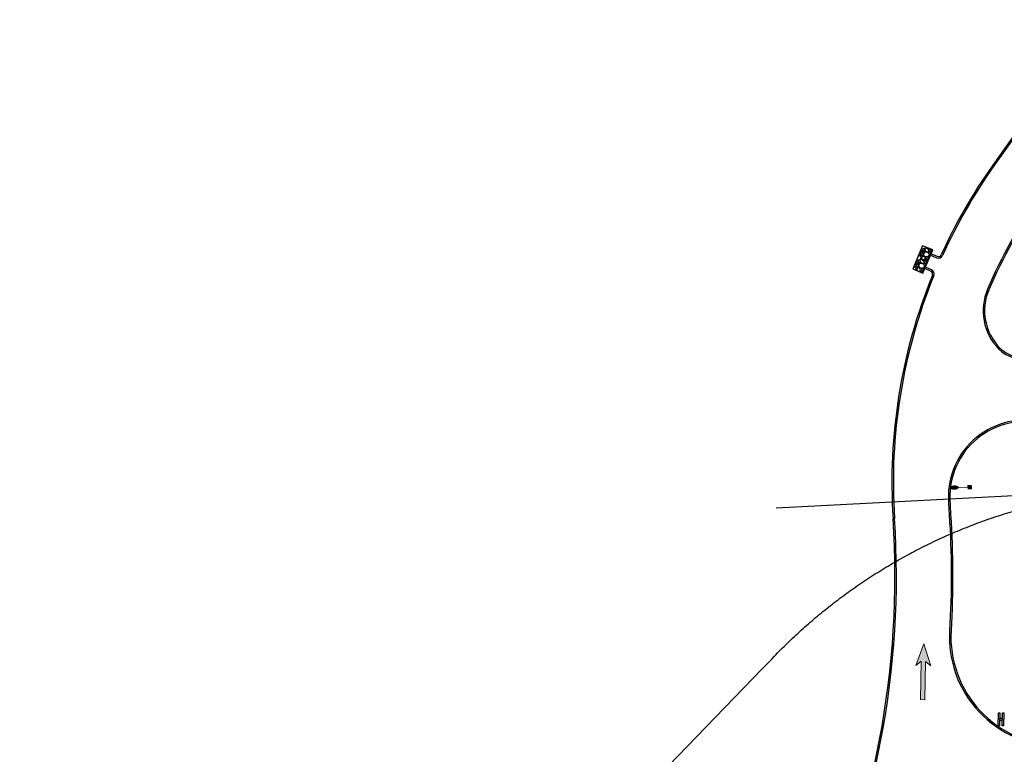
# Model space of a CAD drawing. Header units: feet. Extents: x 130225 to 136325, y 575087 to 575951.
# Tile 2 of 10: x 132354 to 132804, y 575449 to 575784. Entities that reach past the tile are written whole.
import ezdxf

# ---------------------------------------------------------------- set-up
doc = ezdxf.new("R2010")
doc.units = ezdxf.units.FT
doc.header["$MEASUREMENT"] = 0
doc.linetypes.add('elec', pattern=[0])
for name, color, linetype in [('C-STM', 132, 'Continuous'), ('DR_P_Erosion_Control', 7, 'Continuous'), ('LT_P_Luminaires', 2, 'Continuous'), ('PV_P_Curb', 120, 'Continuous'), ('PV_P_EOP', 7, 'Continuous'), ('SH_Text', 7, 'Continuous'), ('SN_P_Signs', 120, 'Continuous'), ('UT_P_Electric', 1, 'elec')]:
    doc.layers.add(name, color=color, linetype=linetype)

# ---------------------------------------------------------------- blocks, each defined once
blk = doc.blocks.new('*U897')
h = blk.add_hatch(color=0)
h.dxf.hatch_style = 1
h.paths.add_polyline_path([(-0.7299289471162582, -12.73890512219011), (0.2699082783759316, -12.75694514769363), (0.4277585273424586, -4.008369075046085), (1.645628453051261, -5.030505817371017), (-3.552713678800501e-15, 0), (-1.826028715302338, -4.967866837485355), (-0.5720787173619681, -3.990329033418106)])
at = {"color": 0, "linetype": 'Continuous', "lineweight": 0, "flags": 128}
blk.add_lwpolyline([(-0.7299289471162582, -12.73890512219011), (0.2699082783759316, -12.75694514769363), (0.4277585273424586, -4.008369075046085), (1.645628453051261, -5.030505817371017), (-3.552713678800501e-15, 0), (-1.826028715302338, -4.967866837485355), (-0.5720787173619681, -3.990329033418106)], close=True, dxfattribs=at)
blk = doc.blocks.new('*U906')
at = {"color": 0}
blk.add_lwpolyline([(-0.0318317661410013, -0.07431228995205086), (-0.02850495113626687, 0.07565081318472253), (-0.01327432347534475, 0.07531293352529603), (-0.01660113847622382, -0.07465016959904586)], close=True, dxfattribs=at)
blk.add_ellipse((0, 0), major_axis=(-0.008711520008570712, -0.012138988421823), ratio=0.9999999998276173, start_param=0.6002916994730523, end_param=6.883477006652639, dxfattribs=at)
blk = doc.blocks.new('CGMP')
at = {"layer": 'LT_P_Luminaires', "linetype": 'Continuous', "lineweight": 0, "true_color": 0xe0e000}
h = blk.add_hatch(color=52, dxfattribs=at)
edge = h.paths.add_edge_path()
edge.add_ellipse((0.3499708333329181, 4.999999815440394e-06), major_axis=(0.09999999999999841, -2.220446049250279e-17), ratio=0.5000000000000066, start_angle=0, end_angle=360)
at = {"layer": 'LT_P_Luminaires', "color": 52, "linetype": 'Continuous', "lineweight": 13, "true_color": 0xe0e000}
blk.add_line((0, 0), (0.25, 0), dxfattribs=at)
at = {"layer": 'LT_P_Luminaires', "color": 7, "linetype": 'Continuous', "lineweight": 0, "extrusion": (0, 0, -1)}
blk.add_solid([(0.0499999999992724, 0.0500000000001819), (-0.0499999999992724, 0.0500000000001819), (0.0499999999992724, -0.0500000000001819), (-0.0499999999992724, -0.0500000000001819)], dxfattribs=at)

msp = doc.modelspace()

# ---------------------------------------------------------------- hatches: boundary and pattern name
at = {"layer": 'DR_P_Erosion_Control'}
h = msp.add_hatch(dxfattribs=at)
h.set_pattern_fill('GRAVEL', color=256, scale=4, angle=112.3455221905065)
h.set_pattern_definition([(340.3583096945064, (715789.2588163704, 670948.5602569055), (45.46280214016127, -15.91017352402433), [0.5381439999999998, -53.27635218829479]), (297.3152629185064, (715789.7656483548, 670948.3793664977), (-21.94880601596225, 42.87481678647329), [0.9234719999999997, -91.42369904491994]), (244.8559692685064, (715790.1894168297, 670947.5588664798), (25.48830433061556, 53.72472747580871), [0.6511519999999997, -64.46413038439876]), (19.61921119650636, (715791.7074229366, 670946.4962012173), (-75.51340003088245, -26.7156586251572), [0.8409519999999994, -83.25423216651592]), (45.17917636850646, (715792.4995532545, 670946.7785654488), (-36.79175870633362, -36.74733311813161), [0.8246199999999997, -81.63749251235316]), (109.6192111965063, (715793.0808221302, 670947.3634812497), (26.7156586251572, -75.51340003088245), [0.8409519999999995, -83.25423216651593]), (150.0397626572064, (715792.7984578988, 670948.1556115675), (56.76625651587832, -32.88756788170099), [1.112116, -110.099394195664]), (184.6008505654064, (715791.8349523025, 670948.71100059), (-92.03725070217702, -7.559397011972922), [1.049951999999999, -103.9452859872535]), (233.7750878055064, (715790.788383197, 670948.6267800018), (-35.92909692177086, -49.36699296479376), [0.8437999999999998, -83.53629243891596]), (287.5818804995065, (715790.2897335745, 670947.9460828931), (-13.02877794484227, 42.21671405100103), [0.963328, -47.20305031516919]), (334.7429599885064, (715790.580724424, 670947.0277559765), (58.94512377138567, -27.66717158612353), [1.245792, -123.3335000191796]), (251.1595970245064, (715790.2388623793, 670950.1740443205), (-11.55243901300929, -35.02200954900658), [0.4252039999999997, -42.09537925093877]), (283.8147565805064, (715790.1015493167, 670949.771620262), (-12.37067520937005, 51.13674212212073), [0.8089479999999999, -80.08604566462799]), (337.3455221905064, (715790.2947132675, 670948.9860709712), (3.69963177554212, 1.520764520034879), [0.5656839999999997, -5.091170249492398]), (315.5441127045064, (715789.9572109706, 670948.5446050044), (-15.00308615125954, 15.45662983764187), [0.304632, -30.1584604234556]), (44.14693167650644, (715790.1746534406, 670948.3312537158), (-9.57813080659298, -8.261925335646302), [0.430812, -21.109847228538]), (143.3092787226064, (715790.483786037, 670948.6313154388), (-11.96155711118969, 8.057366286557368), [0.699716, -22.6240915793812]), (273.9105733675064, (715789.9227044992, 670949.0493913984), (0.6581027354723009, 8.920028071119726), [0.5059639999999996, -12.14314664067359]), (128.7350625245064, (715791.0566968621, 670946.185467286), (-26.30654052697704, 32.43402419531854), [0.7087999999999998, -70.17138058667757]), (182.6916981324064, (715790.6131853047, 670946.7383664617), (46.77900761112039, 1.929882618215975), [0.5946439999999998, -58.86963098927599]), (45.54411270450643, (715789.1827781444, 670948.7452384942), (-15.45662983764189, -15.00308615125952), [0.6092599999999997, -29.85383242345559]), (95.95598185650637, (715789.6094807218, 670949.1801234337), (4.108749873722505, -41.55861131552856), [0.7087999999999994, -70.17138058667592]), (91.78947697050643, (715793.3504685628, 670947.1283412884), (0.2045590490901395, -21.53968791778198), [0.6835199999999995, -33.49249498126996]), (47.12066275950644, (715793.3291241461, 670947.8115282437), (-33.09212693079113, -35.22656859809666), [0.5727119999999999, -56.69857225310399]), (179.1469316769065, (715792.8672022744, 670950.3029993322), (-21.53968791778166, -0.2045590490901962), [0.6092599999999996, -29.85383242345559]), (129.6995468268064, (715792.2580079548, 670950.3120702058), (34.56846586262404, -42.01215500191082), [0.670524, -66.38169445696]), (181.7894769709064, (715793.6123768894, 670948.490179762), (21.53968791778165, 0.2045590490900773), [0.3417599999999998, -33.83425498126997]), (213.6554546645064, (715792.9584481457, 670950.0810214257), (-13.27776258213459, -9.782689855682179), [0.20396, -20.1921180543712]), (278.3092787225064, (715792.7886742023, 670949.9679868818), (-0.8626617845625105, 12.61965984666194), [0.8246199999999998, -15.6678025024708]), (298.3545281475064, (715792.9078455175, 670949.1520223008), (-18.9072769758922, 35.47555323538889), [0.7641999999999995, -75.65569269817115]), (56.03558971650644, (715790.816752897, 670948.7681842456), (-5.87849903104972, -6.741160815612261), [0.5768879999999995, -13.84531710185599]), (105.5027487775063, (715791.1390475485, 670949.2466465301), (-18.45373328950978, 65.93526922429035), [1.007175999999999, -99.71025049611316]), (173.2909180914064, (715790.8698453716, 670950.2171774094), (31.98048050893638, -4.153175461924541), [0.4118239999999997, -40.77069656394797]), (202.3455221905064, (715790.4608402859, 670950.2652901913), (-2.178867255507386, -5.220396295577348), [0.24, -3.76]), (232.6019593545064, (715792.8272718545, 670949.0324067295), (19.81436434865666, 25.44387874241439), [0.5556959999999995, -55.01407995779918]), (160.3583096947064, (715792.489769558, 670948.5909407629), (-45.46280214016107, 15.91017352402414), [1.076287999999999, -52.73820818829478]), (112.3455221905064, (715791.4761055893, 670948.9527215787), (-5.220396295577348, 2.178867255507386), [1.04, -2.96]), (77.65036865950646, (715791.0807068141, 670949.91462584), (10.6897772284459, 47.64166939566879), [0.6324559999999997, -62.61309720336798]), (6.40012628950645, (715791.2159742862, 670950.5324467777), (16.31929162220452, 2.383426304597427), [0.582408, -28.538031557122]), (319.9914975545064, (715791.7947533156, 670950.5973685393), (65.89084363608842, -55.08535853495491), [0.94826, -93.87789672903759]), (287.7716009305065, (715792.52107336, 670949.987729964), (16.07030698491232, -49.61597760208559), [1.003196, -99.31629363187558])])
h.paths.add_polyline_path([(132762.078757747, 575670.613281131), (132766.6877789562, 575668.675002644), (132767.5600619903, 575670.7491994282), (132767.5612403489, 575670.748703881), (132770.2723580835, 575677.2020501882), (132771.1458194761, 575679.2757514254), (132766.5367982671, 575681.2140299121)])

# ---------------------------------------------------------------- linework, layer by layer
at = {"layer": 'C-STM', "color": 9, "linetype": 'Continuous', "lineweight": -3}
msp.add_line((133044.5425330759, 575579.5190813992, 1225), (132699.6159262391, 575561.3661310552), dxfattribs=at)
at = {"layer": 'DR_P_Erosion_Control'}
msp.add_lwpolyline([(132770.2735364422, 575677.2015546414), (132771.1458194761, 575679.2757514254), (132766.5367982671, 575681.2140299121), (132762.078757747, 575670.613281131), (132766.6877789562, 575668.675002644), (132767.5600619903, 575670.7491994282)], dxfattribs=at)
at = {"layer": 'PV_P_Curb'}
msp.add_line((132845.5102475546, 575784.378051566), (132798.5376447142, 575717.9957847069), dxfattribs=at)
for points in [[(133021.1222770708, 575671.6710451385, -0.2028329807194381), (132981.803597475, 575687.9147027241), (132922.498095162, 575747.5404607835, 0.4656213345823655), (132847.2493662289, 575741.2466470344), (132820.0336442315, 575702.785050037, 0.05331859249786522), (132796.7733340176, 575661.1305303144, 0.3040872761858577), (132801.8278427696, 575634.5136005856, 0.5406001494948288), (132825.3418826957, 575639.2426341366, -0.6470190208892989), (132872.1271567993, 575641.1670519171, -0.1763315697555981), (132873.7392088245, 575627.1220848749), (132864.7673345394, 575589.6156588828), (132821.2590176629, 575600.0232394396, 0.4955095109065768), (132778.9587409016, 575565.4441983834, 0.007803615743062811), (132779.3101557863, 575558.4510041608, -0.03108660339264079), (132779.5038232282, 575505.5723364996, 0.4283334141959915), (132828.6194997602, 575453.1886188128, 0.4306524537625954)], [(132773.1009143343, 575676.3709155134, 0.4060623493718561), (132775.0511021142, 575677.1334106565)], [(132770.9824431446, 575667.6951265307, 0.4110339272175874), (132770.1771630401, 575669.645156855)], [(132589.3971230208, 575207.4680363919, 0.2574610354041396), (132753.0338359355, 575556.7191093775)]]:
    msp.add_lwpolyline(points, format="xyb", dxfattribs=at)
for points in [[(132770.1771630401, 575669.6451568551), (132767.5600619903, 575670.7491994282), (132770.4028730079, 575677.5091033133)], [(132770.4028730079, 575677.5091033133), (132773.1009143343, 575676.3709155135)]]:
    msp.add_lwpolyline(points, dxfattribs=at)
for radius, start, end in [(250.6666666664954, 144.7164813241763, 155.5059580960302), (250.6666666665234, 157.8547850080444, 183.7709596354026)]:
    msp.add_arc((133003.1577919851, 575573.2049938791), radius, start, end, dxfattribs=at)
at = {"layer": 'PV_P_EOP'}
msp.add_line((132846.054450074, 575783.9929696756), (132799.0818472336, 575717.6107028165), dxfattribs=at)
for points in [[(133021.123623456, 575672.1710433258, -0.1989123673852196), (132982.2762696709, 575688.3848361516), (132922.9707673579, 575748.010594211, 0.4656213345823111), (132846.7051637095, 575741.6317289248), (132819.489441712, 575703.1701319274, 0.05331859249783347), (132796.1600072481, 575661.3918246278, 0.3040872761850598), (132801.3529956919, 575634.0456639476, 0.5406001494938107), (132825.9607118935, 575638.9946525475, -0.6470190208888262), (132871.5307840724, 575640.8690854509, -0.1763315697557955), (132873.0908344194, 575627.2771818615), (132864.274057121, 575590.4191302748), (132821.4141146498, 575600.6716138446, 0.4955095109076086), (132778.2924732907, 575565.4211350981, 0.007803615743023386), (132778.6449324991, 575558.4071587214, -0.03108660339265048), (132778.8382966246, 575505.6113080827, 0.4306524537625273), (132828.618153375, 575452.6886206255)], [(132772.9914114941, 575675.6935500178, 0.4064659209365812), (132775.5915511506, 575676.7115445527)], [(132771.6614914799, 575667.594165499, 0.4112072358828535), (132770.5882341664, 575670.1953035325)], [(132589.789163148, 575206.9288249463, 0.2574610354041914), (132753.6990592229, 575556.7629548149)]]:
    msp.add_lwpolyline(points, format="xyb", dxfattribs=at)
for points in [[(132770.1454762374, 575676.8941279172), (132772.9914114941, 575675.6935500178)], [(132770.5882341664, 575670.1953035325), (132767.8153807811, 575671.3650514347)]]:
    msp.add_lwpolyline(points, dxfattribs=at)
for centre, radius, start, end in [((133003.1577919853, 575573.2049938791), 250.0000000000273, 144.7164813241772, 155.543251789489), ((133003.1577919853, 575573.204993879), 250.000000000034, 157.8180553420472, 183.7709596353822)]:
    msp.add_arc(centre, radius, start, end, dxfattribs=at)
at = {"layer": 'UT_P_Electric', "flags": 128}
msp.add_lwpolyline([(132354.2071154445, 575218.250576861), (132393.4475583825, 575222.6069513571), (132413.0677798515, 575224.7851386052), (132422.877890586, 575225.8742322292), (132423.491022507, 575225.9423005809), (132423.7975884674, 575225.9763347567), (132423.9508714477, 575225.9933518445), (132424.0275129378, 575226.0018603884), (132424.0466733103, 575226.0039875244), (132424.0552242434, 575226.0049368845), (132424.0619053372, 575226.0056793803), (132424.0886302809, 575226.0086585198), (132424.5163438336, 575226.0583195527), (132424.9442397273, 575226.1117429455), (132425.3722695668, 575226.1689389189), (132425.8003846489, 575226.2299168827), (132426.2285359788, 575226.2946854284), (132426.6566742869, 575226.3632523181), (132427.0847500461, 575226.4356244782), (132427.5127134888, 575226.5118079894), (132427.9405146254, 575226.5918080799), (132428.3681032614, 575226.6756291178), (132428.795429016, 575226.763274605), (132429.2224413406, 575226.8547471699), (132429.6490895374, 575226.950048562), (132430.0753227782, 575227.0491796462), (132430.5010901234, 575227.1521403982), (132430.9263405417, 575227.2589298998), (132431.3510229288, 575227.369546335), (132431.7750861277, 575227.4839869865), (132432.1984789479, 575227.6022482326), (132432.6211501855, 575227.7243255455), (132433.043048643, 575227.8502134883), (132433.4641231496, 575227.9799057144), (132433.8843225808, 575228.1133949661), (132434.303595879, 575228.2506730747), (132434.7218920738, 575228.3917309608), (132435.1391603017, 575228.536558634), (132435.5553498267, 575228.6851451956), (132435.9704100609, 575228.8374788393), (132436.3842905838, 575228.9935468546), (132436.7969411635, 575229.1533356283), (132437.2083117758, 575229.316830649), (132437.6183526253, 575229.4840165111), (132438.0270141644, 575229.6548769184), (132438.4342471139, 575229.8293946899), (132438.8400024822, 575230.0075517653), (132439.2442315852, 575230.1893292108), (132439.6468860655, 575230.374707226), (132440.0479179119, 575230.5636651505), (132440.4472794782, 575230.7561814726), (132440.8449235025, 575230.9522338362), (132441.2408031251, 575231.1517990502), (132441.6348719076, 575231.3548530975), (132442.0270838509, 575231.5613711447), (132442.4173934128, 575231.7713275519), (132442.8057555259, 575231.9846958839), (132443.1921256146, 575232.2014489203), (132443.5764596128, 575232.4215586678), (132443.9587139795, 575232.6449963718), (132444.3388457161, 575232.8717325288), (132444.7168123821, 575233.1017368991), (132445.0925721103, 575233.3349785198), (132445.4660836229, 575233.5714257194), (132445.8373062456, 575233.81104613), (132446.2061999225, 575234.0538067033), (132446.57272523, 575234.2996737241), (132446.9368433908, 575234.5486128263), (132447.2985162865, 575234.8005890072), (132447.6577064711, 575235.0555666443), (132448.0143771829, 575235.3135095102), (132448.3684923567, 575235.5743807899), (132448.7200166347, 575235.8381430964), (132449.0689153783, 575236.104758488), (132449.415154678, 575236.3741884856), (132449.7587013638, 575236.646394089), (132450.0995230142, 575236.9213357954), (132450.4375879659, 575237.1989736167), (132450.7728653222, 575237.479267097), (132451.1053249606, 575237.762175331), (132451.4349375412, 575238.0476569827), (132451.7616745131, 575238.3356703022), (132452.085508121, 575238.6261731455), (132452.4064114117, 575238.9191229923), (132452.7243582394, 575239.2144769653), (132453.0393232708, 575239.5121918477), (132453.3512819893, 575239.8122241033), (132453.6602106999, 575240.1145298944), (132453.9660865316, 575240.4190651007), (132454.2688874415, 575240.725785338), (132454.4191281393, 575240.8799509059), (132454.4565670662, 575240.9185752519), (132454.4752683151, 575240.9378998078), (132454.4846143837, 575240.9475651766), (132454.4892862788, 575240.9523986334), (132454.4916219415, 575240.9548155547), (132454.4922058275, 575240.955419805), (132454.4961539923, 575240.9595057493), (132454.504539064, 575240.9681834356), (132455.0411836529, 575241.5235553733), (132457.1877620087, 575243.7450431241), (132461.4809187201, 575248.1880186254), (132470.067232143, 575257.0739696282), (132487.2398589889, 575274.8458716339), (132521.5851126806, 575310.389675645), (132590.275620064, 575381.4772836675), (132658.9661274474, 575452.5648916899), (132693.3113811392, 575488.1086957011), (132697.6045378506, 575492.5516712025), (132698.6778270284, 575493.6624150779), (132698.9461493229, 575493.9401010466), (132699.0132298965, 575494.0095225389), (132699.0216149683, 575494.0182002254), (132699.0277077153, 575494.0245054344), (132699.0393053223, 575494.0365062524), (132699.062503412, 575494.0605060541), (132699.1553341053, 575494.1564807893), (132699.5272698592, 575494.5399872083), (132700.2740791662, 575495.3051044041), (132701.0247961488, 575496.0676704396), (132701.7794093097, 575496.8276569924), (132702.5379068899, 575497.585035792), (132703.3002768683, 575498.3397786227), (132704.0665069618, 575499.0918573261), (132704.8365846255, 575499.8412438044), (132705.6104970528, 575500.5879100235), (132706.3882311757, 575501.3318280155), (132707.1697736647, 575502.0729698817), (132707.9551109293, 575502.811307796), (132708.7442291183, 575503.5468140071), (132709.5371141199, 575504.2794608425), (132710.3337515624, 575505.0092207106), (132711.1341268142, 575505.7360661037), (132711.9382249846, 575506.4599696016), (132712.7460309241, 575507.1809038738), (132713.5575292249, 575507.8988416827), (132714.3727042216, 575508.6137558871), (132715.1915399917, 575509.3256194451), (132716.0140203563, 575510.0344054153), (132716.8401288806, 575510.7400869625), (132717.669848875, 575511.4426373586), (132718.5031633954, 575512.1420299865), (132719.3400552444, 575512.8382383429), (132720.180506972, 575513.531236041), (132721.0245008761, 575514.2209968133), (132721.8720190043, 575514.9074945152), (132722.7230431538, 575515.5907031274), (132723.5775548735, 575516.2705967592), (132724.435535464, 575516.9471496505), (132725.2969659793, 575517.620336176), (132726.1618272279, 575518.290130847), (132727.0300997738, 575518.9565083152), (132727.9017639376, 575519.6194433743), (132728.776799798, 575520.2789109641), (132729.655187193, 575520.9348861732), (132730.536905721, 575521.5873442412), (132731.4219347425, 575522.2362605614), (132732.3102533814, 575522.8816106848), (132733.2018405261, 575523.5233703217), (132734.0966748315, 575524.1615153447), (132734.9947347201, 575524.7960217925), (132735.8959983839, 575525.4268658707), (132736.8004437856, 575526.0540239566), (132737.7080486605, 575526.6774726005), (132738.6187905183, 575527.2971885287), (132739.5326466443, 575527.9131486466), (132740.4495941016, 575528.5253300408), (132741.3696097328, 575529.1337099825), (132742.2926701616, 575529.7382659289), (132743.2187517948, 575530.3389755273), (132744.1478308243, 575530.9358166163), (132745.0798832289, 575531.528767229), (132746.0148847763, 575532.1178055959), (132746.9528110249, 575532.702910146), (132747.8936373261, 575533.2840595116), (132748.8373388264, 575533.8612325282), (132749.7838904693, 575534.4344082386), (132750.7332669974, 575535.0035658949), (132751.6854429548, 575535.5686849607), (132752.6403926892, 575536.1297451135), (132753.5980903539, 575536.6867262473), (132754.5585099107, 575537.2396084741), (132755.5216251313, 575537.7883721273), (132756.4874096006, 575538.3329977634), (132757.4558367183, 575538.8734661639), (132758.4268797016, 575539.4097583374), (132759.4005115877, 575539.941855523), (132760.3767052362, 575540.4697391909), (132761.3554333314, 575540.9933910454), (132762.336668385, 575541.5127930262), (132763.3203827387, 575542.0279273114), (132764.3065485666, 575542.5387763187), (132765.2951378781, 575543.0453227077), (132766.28612252, 575543.547549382), (132767.2794741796, 575544.04543949), (132768.2751643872, 575544.5389764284), (132769.273164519, 575545.0281438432), (132770.2734457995, 575545.5129256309), (132771.2759793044, 575545.9933059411), (132772.2807359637, 575546.469269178), (132773.2876865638, 575546.9408000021), (132774.2968017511, 575547.4078833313), (132775.3080520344, 575547.8705043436), (132776.3214077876, 575548.3286484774), (132777.3368392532, 575548.782301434), (132778.3543165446, 575549.2314491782), (132779.3738096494, 575549.676077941), (132780.3952884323, 575550.1161742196), (132781.4187226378, 575550.5517247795), (132782.4440818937, 575550.9827166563), (132783.4713357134, 575551.4091371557), (132784.5004534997, 575551.8309738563), (132785.5314045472, 575552.2482146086), (132786.5641580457, 575552.6608475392), (132787.5986830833, 575553.068861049), (132788.634948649, 575553.4722438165), (132789.6729236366, 575553.8709847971), (132790.7125768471, 575554.2650732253), (132791.7538769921, 575554.6544986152), (132792.796792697, 575555.0392507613), (132793.841292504, 575555.41931974), (132794.8873448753, 575555.7946959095), (132795.9349181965, 575556.1653699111), (132796.9839807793, 575556.5313326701), (132798.0345008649, 575556.8925753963), (132799.0864466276, 575557.2490895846), (132800.1397861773, 575557.6008670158), (132801.194487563, 575557.9478997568), (132802.2505187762, 575558.2901801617), (132803.3078477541, 575558.6277008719), (132804.3664423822, 575558.9604548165), (132805.4262704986, 575559.2884352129), (132806.487299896, 575559.611635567), (132807.549498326, 575559.9300496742), (132808.6128335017, 575560.2436716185), (132809.6772731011, 575560.5524957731), (132810.7427847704, 575560.8565168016), (132811.8093361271, 575561.1557296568), (132812.8768947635, 575561.4501295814), (132813.9454282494, 575561.7397121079), (132815.0149041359, 575562.0244730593), (132816.0852899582, 575562.3044085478), (132817.1565532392, 575562.5795149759), (132818.2286614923, 575562.8497890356), (132819.301582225, 575563.1152277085), (132820.3752829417, 575563.3758282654), (132821.4497311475, 575563.6315882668), (132822.5248943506, 575563.8825055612), (132823.6007400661, 575564.1285782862), (132824.677235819, 575564.3698048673), (132825.7543491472, 575564.606184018), (132826.8320476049, 575564.8377147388), (132827.9102987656, 575565.064396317), (132828.9890702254, 575565.2862283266), (132830.0683296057, 575565.5032106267), (132831.148044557, 575565.7153433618), (132832.2281827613, 575565.922626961), (132833.3087119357, 575566.1250621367), (132834.3895998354, 575566.3226498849), (132835.4708142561, 575566.5153914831), (132836.5523230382, 575566.7032884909), (132837.6340940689, 575566.8863427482), (132838.7160952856, 575567.0645563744), (132839.7982946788, 575567.2379317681), (132840.8806602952, 575567.4064716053), (132841.9631602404, 575567.5701788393), (132843.045762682, 575567.7290566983), (132844.1284358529, 575567.8831086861), (132845.2111480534, 575568.0323385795), (132846.2938676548, 575568.1767504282), (132847.3765631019, 575568.3163485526), (132848.4592029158, 575568.4511375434), (132849.5417556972, 575568.5811222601), (132850.6241901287, 575568.7063078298), (132851.7064749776, 575568.8266996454), (132852.788579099, 575568.9423033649), (132853.8704714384, 575569.0531249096), (132854.952121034, 575569.159170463), (132856.0334970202, 575569.2604464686), (132857.1145686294, 575569.3569596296), (132858.1953051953, 575569.448716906), (132859.2756761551, 575569.5357255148), (132860.3556510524, 575569.6179929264), (132861.4351995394, 575569.6955268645), (132862.5142913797, 575569.7683353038), (132863.5928964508, 575569.8364264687), (132864.6709847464, 575569.8998088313), (132865.7485263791, 575569.9584911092), (133075.1865351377, 575607.5389396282)], dxfattribs=at)

# ---------------------------------------------------------------- block references
at = {"layer": 'LT_P_Luminaires', "color": 52, "linetype": 'Continuous', "lineweight": 0, "extrusion": (0, 0, -1), "xscale": 20.00000000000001, "yscale": 20.00000000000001, "zscale": 20.00000000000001, "rotation": 358.3140962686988}
msp.add_blockref('CGMP', (-132788.0119397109, 575571.0094689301), dxfattribs=at)
at = {"layer": 'SH_Text', "xscale": 2, "yscale": 2, "zscale": 2}
msp.add_blockref('*U897', (132767.0530035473, 575499.5110910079), dxfattribs=at)
at = {"layer": 'SN_P_Signs', "xscale": 40, "yscale": 40, "zscale": 40}
msp.add_blockref('*U906', (132802.3092382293, 575465.0295467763), dxfattribs=at)
at = {"layer": 'SN_P_Signs', "xscale": 40, "yscale": 40, "zscale": 40, "rotation": 180}
msp.add_blockref('*U906', (132802.3092382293, 575465.0295467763), dxfattribs=at)

doc.saveas('drawing.dxf')
